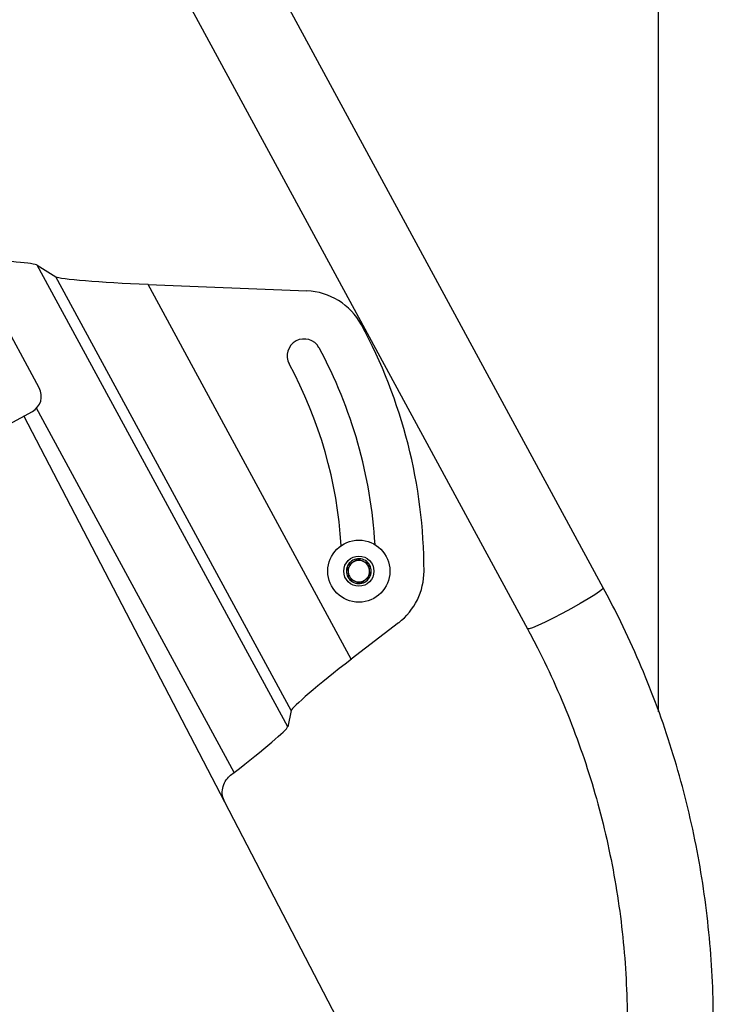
# Model space of a CAD drawing. Header units: inches. Extents: x 0.6 to 33.8, y 0 to 21.7.
# Tile 58 of 169: x 13.1 to 14.1, y 14.5 to 15.9. Entities that reach past the tile are written whole.
import ezdxf

# ---------------------------------------------------------------- set-up
doc = ezdxf.new("R2010")
doc.units = ezdxf.units.IN
doc.header["$MEASUREMENT"] = 0

msp = doc.modelspace()

# ---------------------------------------------------------------- linework, layer by layer
at = {"color": 7, "linetype": 'Continuous'}
for p, q in [((13.9863, 14.9221), (13.9863, 16.626)), ((13.906, 15.1017), (13.3449, 16.1366)), ((13.235, 16.077), (13.7961, 15.0421)), ((13.0875, 15.3918), (12.9148, 15.7104)), ((13.448, 14.9), (13.0847, 15.5701)), ((13.0847, 15.5701), (13.1116, 15.5533)), ((13.4529, 14.9236), (13.1116, 15.5533)), ((13.5403, 14.9982), (13.2454, 15.5422)), ((13.2454, 15.5422), (13.4757, 15.5327)), ((13.3703, 14.8338), (13.0836, 15.3625)), ((12.5984, 15.0981), (13.0775, 15.3579)), ((13.3566, 14.7907), (13.0652, 15.3512)), ((13.609, 15.0512), (13.5403, 14.9982)), ((13.4529, 14.9236), (13.448, 14.9)), ((13.3652, 14.8298), (13.3703, 14.8338)), ((13.6114, 14.3005), (13.3566, 14.7907))]:
    msp.add_line(p, q, dxfattribs=at)
at = {"color": 7, "linetype": 'Continuous', "flags": 128}
msp.add_lwpolyline([(13.906, 15.1017), (13.9049, 15.0999), (13.9006, 15.0966), (13.8935, 15.0918), (13.8839, 15.0858), (13.8724, 15.0791), (13.8596, 15.0719), (13.8464, 15.0647), (13.8334, 15.0579), (13.8215, 15.052), (13.8112, 15.0472), (13.8033, 15.0438), (13.7982, 15.0421), (13.7961, 15.0421), (13.7961, 15.0421)], dxfattribs=at)
at = {"color": 7, "linetype": 'Continuous'}
for radius in [0.0451, 0.0219]:
    msp.add_circle((13.5513, 15.126), radius, dxfattribs=at)
for centre, radius, start, end in [((13.4718, 15.4384), 0.0945, 28.4647, 87.6429), ((12.8938, 15.125), 0.752, 0.0867, 28.4647), ((13.4718, 15.4384), 0.0246, 28.4647, 208.4647), ((12.8938, 15.125), 0.6821, 3.3241, 28.4647), ((12.8938, 15.125), 0.6329, 3.4474, 28.4647), ((13.0656, 15.3799), 0.025, 298.4603, 28.4603), ((13.5513, 15.126), 0.018, 155.9828, 215.9828), ((13.5513, 15.126), 0.018, 95.9828, 155.9828), ((13.5513, 15.126), 0.0156, 125.9828, 185.9828), ((13.5513, 15.126), 0.0156, 65.9828, 125.9828), ((13.5513, 15.126), 0.018, 35.9828, 95.9828), ((13.5513, 15.126), 0.0156, 5.9828, 65.9828), ((13.5513, 15.126), 0.018, 335.9828, 35.9828), ((13.5513, 15.126), 0.0156, 185.9828, 245.9828), ((13.5513, 15.126), 0.018, 275.9828, 335.9828), ((13.5513, 15.126), 0.0156, 305.9828, 5.9828), ((13.5513, 15.126), 0.0945, 307.674, 0.0867), ((13.5513, 15.126), 0.018, 215.9828, 275.9828), ((13.5513, 15.126), 0.0156, 245.9828, 305.9828)]:
    msp.add_arc(centre, radius, start, end, dxfattribs=at)
for centre, major_axis, ratio, start_param, end_param in [((12.9686, 15.5746), (0.1164, -0.0049), 0.044973, 0.07926, 1.422842), ((13.2421, 15.5483), (0.1309, -0.0055), 0.044973, 3.220853, 4.739289), ((13.5432, 14.9929), (0.0902, 0.0697), 0.051729, 1.562387, 3.080823), ((13.3677, 14.8384), (0.0802, 0.062), 0.051729, 4.703979, 6.222416)]:
    msp.add_ellipse(centre, major_axis=major_axis, ratio=ratio, start_param=start_param, end_param=end_param, dxfattribs=at)
for points, knots in [([(13.5494, 15.1439), (13.5486, 15.1433), (13.5462, 15.1416), (13.542, 15.1385), (13.5378, 15.1355), (13.5355, 15.1339), (13.5348, 15.1333)], [0, 0, 0, 0, 0.1799038, 0.5034908, 0.8386848, 1, 1, 1, 1]), ([(13.5348, 15.1333), (13.5351, 15.1308), (13.5355, 15.1264), (13.5362, 15.12), (13.5365, 15.1168), (13.5367, 15.1154)], [0, 0, 0, 0, 0.439118, 0.751368, 1, 1, 1, 1]), ([(13.5659, 15.1366), (13.5635, 15.1376), (13.5595, 15.1394), (13.5536, 15.142), (13.5507, 15.1433), (13.5494, 15.1439)], [0, 0, 0, 0, 0.439118, 0.751368, 1, 1, 1, 1]), ([(13.5677, 15.1186), (13.5675, 15.1212), (13.567, 15.1256), (13.5663, 15.132), (13.566, 15.1352), (13.5659, 15.1366)], [0, 0, 0, 0, 0.439118, 0.751368, 1, 1, 1, 1]), ([(13.5531, 15.108), (13.5539, 15.1086), (13.5562, 15.1102), (13.5603, 15.1133), (13.5646, 15.1164), (13.5669, 15.118), (13.5677, 15.1186)], [0, 0, 0, 0, 0.161315, 0.496509, 0.820096, 1, 1, 1, 1]), ([(13.5367, 15.1154), (13.539, 15.1143), (13.5431, 15.1125), (13.5489, 15.1099), (13.5519, 15.1086), (13.5531, 15.108)], [0, 0, 0, 0, 0.439118, 0.751368, 1, 1, 1, 1]), ([(14.0656, 14.4717), (14.0655, 14.4832), (14.0653, 14.516), (14.0624, 14.57), (14.0562, 14.6336), (14.0469, 14.6968), (14.0345, 14.7595), (14.0191, 14.8215), (14.0007, 14.8827), (13.9795, 14.9429), (13.9553, 15.0019), (13.9307, 15.0549), (13.9134, 15.0877), (13.906, 15.1017)], [0, 0, 0, 0, 0.052394, 0.149639, 0.24689, 0.344141, 0.441391, 0.538641, 0.63589, 0.733137, 0.830382, 0.927626, 1, 1, 1, 1]), ([(13.7961, 15.0421), (13.801, 15.0329), (13.8153, 15.006), (13.8371, 14.96), (13.8605, 14.904), (13.8809, 14.8469), (13.8985, 14.7887), (13.913, 14.7298), (13.9246, 14.6701), (13.9331, 14.61), (13.9386, 14.5495), (13.9405, 14.5033), (13.9406, 14.4774), (13.9406, 14.4717)], [0, 0, 0, 0, 0.052394, 0.154508, 0.256629, 0.358747, 0.460862, 0.562975, 0.665085, 0.767194, 0.869301, 0.971407, 1, 1, 1, 1]), ([(13.3566, 14.7907), (13.3553, 14.7939), (13.3526, 14.8005), (13.3531, 14.8113), (13.3569, 14.8213), (13.3618, 14.8271), (13.3648, 14.8296), (13.3652, 14.8298)], [0, 0, 0, 0, 0.242651, 0.48531, 0.727756, 0.969814, 1, 1, 1, 1])]:
    msp.add_open_spline(points, degree=3, knots=knots, dxfattribs=at)

doc.saveas('drawing.dxf')
